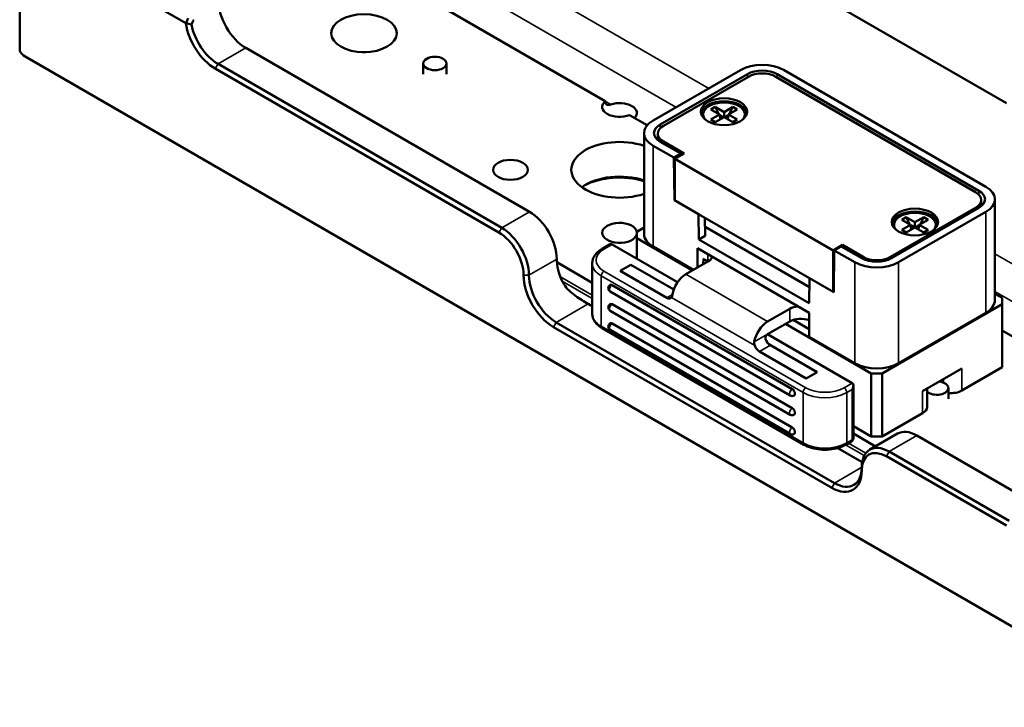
# Model space of a CAD drawing. Header units: millimetres. Extents: x 0 to 5372, y -189 to 1188.
# Tile 14 of 30: x 1128 to 1213, y 457 to 517. Entities that reach past the tile are written whole.
import ezdxf

# ---------------------------------------------------------------- set-up
doc = ezdxf.new("R2010")
doc.units = ezdxf.units.MM
doc.header["$LTSCALE"] = 2
doc.layers.add('Sichtbar (ISO)', color=7, linetype='Continuous', lineweight=50)
doc.layers.add('Sichtbar schmal (ISO)', color=7, linetype='Continuous', lineweight=35)

msp = doc.modelspace()

# ---------------------------------------------------------------- linework, layer by layer
at = {"layer": 'Sichtbar (ISO)'}
for p, q in [((1144.62, 548.879), (1212.974, 509.415)), ((1178.314, 509.606), (1151.096, 525.32)), ((1142.071, 516.331), (1127.721, 524.616)), ((1127.721, 524.616), (1127.721, 513.937)), ((1147.254, 514.202), (1171.767, 500.049)), ((1594.27, 244.367), (1128.192, 513.457)), ((1169.134, 498.257), (1144.62, 512.409)), ((1144.856, 512.817), (1169.369, 498.665)), ((1162.593, 511.932), (1162.593, 512.857)), ((1164.593, 511.932), (1164.593, 512.857)), ((1182.449, 507.931), (1189.992, 512.286)), ((1211.205, 502.216), (1193.763, 512.286)), ((1183.054, 507.582), (1190.597, 511.936)), ((1190.699, 511.714), (1183.345, 507.468)), ((1210.309, 501.753), (1193.056, 511.714)), ((1210.6, 501.866), (1193.158, 511.936)), ((1187.823, 509.101), (1187.446, 508.884)), ((1187.446, 508.884), (1188.2, 508.448)), ((1188.577, 508.666), (1187.823, 509.101)), ((1188.14, 508.483), (1187.823, 509.101)), ((1189.332, 509.101), (1188.577, 508.666)), ((1188.954, 508.448), (1189.709, 508.884)), ((1189.015, 508.483), (1189.332, 509.101)), ((1189.709, 508.884), (1189.332, 509.101)), ((1181.936, 507.515), (1180.4, 508.401)), ((1186.777, 508.285), (1186.777, 508.448)), ((1188.2, 508.448), (1187.446, 508.013)), ((1187.446, 508.013), (1187.823, 507.795)), ((1187.823, 507.795), (1188.577, 508.231)), ((1188.261, 508.048), (1188.2, 508.448)), ((1188.207, 508.407), (1188.544, 508.212)), ((1188.577, 508.666), (1188.577, 508.231)), ((1188.577, 508.231), (1189.332, 507.795)), ((1188.948, 508.407), (1188.61, 508.212)), ((1188.894, 508.048), (1188.954, 508.448)), ((1189.709, 508.013), (1188.954, 508.448)), ((1189.332, 507.795), (1189.709, 508.013)), ((1190.377, 508.285), (1190.377, 508.448)), ((1181.668, 498.133), (1181.668, 506.843)), ((1182.857, 506.788), (1182.857, 506.238)), ((1182.449, 505.754), (1184.232, 504.724)), ((1183.054, 506.103), (1184.837, 505.074)), ((1183.345, 506.108), (1185.136, 505.073)), ((1184.837, 505.074), (1184.232, 504.724)), ((1184.288, 501.045), (1184.232, 504.724)), ((1185.136, 505.073), (1184.335, 504.611)), ((1184.335, 504.611), (1198.005, 496.718)), ((1184.335, 501.018), (1184.335, 504.611)), ((1184.845, 504.905), (1184.837, 505.074)), ((1211.986, 501.127), (1211.986, 492.418)), ((1184.288, 501.045), (1184.335, 501.073)), ((1184.288, 501.045), (1186.376, 499.84)), ((1184.335, 501.018), (1198.005, 493.125)), ((1210.309, 500.392), (1202.955, 496.146)), ((1203.057, 496.033), (1210.6, 500.388)), ((1210.797, 501.073), (1210.797, 500.523)), ((1186.376, 499.84), (1186.409, 497.643)), ((1186.913, 499.53), (1186.96, 497.962)), ((1203.662, 495.684), (1211.205, 500.038)), ((1204.322, 499.576), (1203.945, 499.358)), ((1205.077, 499.14), (1204.322, 499.576)), ((1204.639, 498.958), (1204.322, 499.576)), ((1205.831, 499.576), (1205.077, 499.14)), ((1205.514, 498.958), (1205.831, 499.576)), ((1206.208, 499.358), (1205.831, 499.576)), ((1181.035, 498.324), (1181.668, 498.689)), ((1195.953, 493.548), (1186.936, 498.754)), ((1203.277, 498.759), (1203.277, 498.922)), ((1203.945, 499.358), (1204.699, 498.922)), ((1204.699, 498.922), (1203.945, 498.487)), ((1204.322, 498.269), (1205.077, 498.705)), ((1204.76, 498.522), (1204.699, 498.922)), ((1204.706, 498.881), (1205.044, 498.686)), ((1205.077, 499.14), (1205.077, 498.705)), ((1205.077, 498.705), (1205.831, 498.269)), ((1205.447, 498.881), (1205.11, 498.686)), ((1205.393, 498.522), (1205.454, 498.922)), ((1205.454, 498.922), (1206.208, 499.358)), ((1206.208, 498.487), (1205.454, 498.922)), ((1206.877, 498.759), (1206.877, 498.922)), ((1181.035, 498.324), (1181.035, 497.779)), ((1185.867, 494.99), (1181.035, 497.779)), ((1181.035, 497.779), (1181.035, 496.01)), ((1186.409, 497.643), (1186.96, 497.962)), ((1203.945, 498.487), (1204.322, 498.269)), ((1205.831, 498.269), (1206.208, 498.487)), ((1178.04, 496.843), (1178.678, 497.212)), ((1184.57, 493.969), (1178.914, 497.235)), ((1185.937, 495.031), (1182.449, 497.045)), ((1195.931, 491.329), (1186.291, 496.895)), ((1186.291, 496.895), (1186.291, 495.235)), ((1186.409, 497.643), (1195.931, 492.146)), ((1198.807, 497.181), (1198.005, 496.718)), ((1198.713, 497.063), (1198.108, 496.713)), ((1198.713, 497.063), (1200.496, 496.033)), ((1200.598, 496.146), (1198.807, 497.181)), ((1198.807, 497.181), (1198.807, 497.008)), ((1198.005, 493.125), (1198.005, 496.718)), ((1198.053, 493.098), (1198.108, 496.713)), ((1198.108, 496.713), (1199.891, 495.684)), ((1174.136, 495.688), (1177.19, 493.925)), ((1177.19, 495.602), (1177.19, 491.247)), ((1180.54, 495.48), (1179.597, 494.935)), ((1184.243, 493.342), (1180.54, 495.48)), ((1187.187, 495.752), (1185.278, 494.649)), ((1186.801, 495.974), (1186.781, 495.518)), ((1187.187, 495.752), (1186.786, 495.983)), ((1183.628, 492.608), (1179.597, 494.935)), ((1195.931, 492.146), (1195.964, 494.304)), ((1195.964, 494.304), (1198.053, 493.098)), ((1194.47, 484.742), (1178.914, 493.724)), ((1194.303, 484.181), (1178.747, 493.163)), ((1198.053, 493.153), (1198.005, 493.125)), ((1211.986, 492.974), (1212.619, 492.608)), ((1212.619, 492.064), (1212.619, 492.608)), ((1176.841, 492.092), (1177.19, 491.891)), ((1194.47, 483.082), (1178.914, 492.063)), ((1202.248, 486.076), (1212.619, 492.064)), ((1212.619, 486.621), (1212.619, 492.064)), ((1194.303, 482.521), (1178.747, 491.502)), ((1194.258, 491.669), (1192.349, 490.567)), ((1195.931, 491.329), (1195.931, 489.261)), ((1203.662, 486.974), (1211.205, 491.329)), ((1197.889, 476.211), (1173.848, 490.092)), ((1174.083, 490.5), (1198.125, 476.619)), ((1194.47, 481.422), (1178.914, 490.403)), ((1192.349, 489.478), (1194.258, 490.581)), ((1201.305, 486.076), (1193.881, 490.363)), ((1195.931, 489.914), (1194.553, 490.709)), ((1178.04, 490.006), (1195.482, 479.936)), ((1194.303, 480.861), (1178.747, 489.842)), ((1199.655, 485.26), (1192.349, 489.478)), ((1199.891, 486.974), (1195.931, 489.261)), ((1215.803, 487.961), (1212.619, 489.8)), ((1196.615, 486.199), (1192.584, 488.526)), ((1195.672, 485.654), (1191.641, 487.981)), ((1196.615, 486.199), (1195.672, 485.654)), ((1201.305, 486.076), (1202.248, 486.076)), ((1201.305, 480.633), (1201.305, 486.076)), ((1202.248, 486.076), (1202.248, 480.633)), ((1209.137, 486.516), (1205.73, 484.548)), ((1209.137, 484.61), (1212.619, 486.621)), ((1199.753, 485.044), (1199.753, 480.497)), ((1206.12, 484.774), (1206.12, 483.187)), ((1207.962, 483.899), (1207.962, 484.824)), ((1202.248, 480.633), (1205.73, 482.643)), ((1199.753, 481.529), (1201.305, 480.633)), ((1199.753, 480.898), (1201.668, 479.792)), ((1203.57, 480.891), (1201.172, 479.506)), ((1205.237, 480.726), (1215.608, 474.738)), ((1199.115, 479.936), (1199.586, 480.208)), ((1202.248, 480.633), (1201.305, 480.633)), ((1198.403, 479.643), (1200.516, 478.423)), ((1202.839, 479.341), (1213.21, 473.353)), ((1212.974, 472.945), (1202.603, 478.933))]:
    msp.add_line(p, q, dxfattribs=at)
for centre, start, end in [((1178.914, 493.451), 120, 240), ((1178.914, 491.791), 120, 240), ((1178.914, 490.131), 120, 240), ((1194.47, 484.47), 240, 300), ((1194.47, 482.81), 240, 300), ((1194.47, 481.149), 240, 300), ((1199.42, 480.497), 300, 0)]:
    msp.add_arc(centre, 0.333, start, end, dxfattribs=at)
for centre, major_axis, start_param, end_param in [((1147.254, 516.924), (-1.667, 2.887), 0.785398, 2.356194), ((1144.62, 515.403), (-1.833, 3.175), 0.968233, 2.356194), ((1144.856, 515.539), (1.667, -2.887), 4.160672, 5.497787), ((1128.192, 514.274), (0.5, -0.866), 4.768059, 5.497787), ((1157.465, 512.204), (2.833, 0), 1.511939, 1.629654), ((1191.877, 511.197), (2.667, 0), 0.785398, 2.356194), ((1191.877, 511.197), (1.811, 0), 0.785398, 2.356194), ((1191.877, 511.034), (-1.667, 0), 3.926991, 5.497787), ((1179.55, 509.115), (-1.5, 0), 5.681033, 8.456134), ((1179.55, 508.571), (1.5, 0), 5.763111, 8.374056), ((1188.577, 508.448), (2, 0), 0.106266, 3.035327), ((1188.577, 508.448), (1.8, 0), 5.893667, 9.814296), ((1184.335, 506.843), (-2.667, 0), 5.497787, 7.068583), ((1188.577, 508.285), (-1.8, 0), 0, 0.102316), ((1188.577, 508.285), (1.8, 0), 6.180869, 6.283185), ((1184.335, 506.843), (-1.811, 0), 5.497787, 7.068583), ((1184.523, 506.788), (-1.667, 0), 5.497787, 7.068583), ((1179.55, 503.672), (-4.167, 0), 4.179131, 8.387239), ((1179.55, 500.678), (4.167, 0), 1.037539, 2.469974), ((1179.55, 500.406), (-4.5, 0), 4.22232, 5.460028), ((1209.319, 501.127), (2.667, 0), 5.497787, 7.068583), ((1209.131, 501.073), (1.667, 0), 5.497787, 7.068583), ((1209.319, 501.127), (1.811, 0), 5.497787, 7.068583), ((1171.767, 497.328), (1.667, -2.887), 0.785398, 2.356194), ((1205.077, 498.922), (2, 0), 0.106266, 3.035327), ((1205.077, 498.922), (1.8, 0), 5.893667, 9.814296), ((1169.369, 495.943), (1.667, -2.887), 0.785398, 2.356194), ((1179.55, 498.228), (1.5, 0), 0.11382, 6.141288), ((1205.077, 498.759), (-1.8, 0), 0, 0.102316), ((1205.077, 498.759), (1.8, 0), 6.180869, 6.283185), ((1169.134, 495.807), (-1.5, 2.598), 3.926991, 5.497787), ((1184.335, 498.133), (-2.667, 0), 0, 0.785398), ((1178.678, 496.827), (0.236, 0.408), 0, 0.785398), ((1186.244, 496.296), (1.333, 0), 5.497787, 6.110391), ((1201.777, 496.772), (1.811, 0), 3.926991, 5.497787), ((1201.777, 496.827), (-1.667, 0), 0.785398, 2.356194), ((1176.481, 494.606), (1.667, -2.887), 3.926991, 4.570492), ((1201.777, 496.772), (2.667, 0), 3.926991, 5.497787), ((1173.848, 493.085), (-1.833, 3.175), 0.785398, 2.356194), ((1174.083, 493.222), (1.667, -2.887), 3.926991, 5.497787), ((1185.278, 493.289), (0.833, 1.443), 0.785398, 2.154837), ((1178.914, 493.451), (-0.167, 0.289), 5.497787, 6.283185), ((1183.628, 493.153), (0.333, -0.577), 5.497787, 6.544985), ((1178.914, 491.791), (-0.167, 0.289), 5.497787, 6.283185), ((1195.201, 491.125), (1.333, 0), 1.74359, 2.356194), ((1209.319, 492.418), (2.667, 0), 5.497787, 6.283185), ((1178.914, 490.131), (-0.167, 0.289), 5.497787, 6.283185), ((1192.349, 489.206), (-0.833, -1.443), 3.926991, 5.296429), ((1195.201, 490.036), (-1.333, 0), 4.132408, 5.497787), ((1191.641, 488.526), (-0.333, 0.577), 1.308997, 2.356194), ((1192.584, 489.07), (0.333, -0.577), 4.45059, 5.497787), ((1201.777, 488.063), (-2.667, 0), 0.785398, 2.356194), ((1199.42, 484.852), (-0.236, -0.408), 1.570796, 3.141593), ((1206.962, 484.824), (1, 0), 3.711733, 7.63112), ((1194.47, 484.47), (0.167, -0.289), 0, 2.356194), ((1208.194, 485.155), (-1.333, 0), 1.39564, 2.356194), ((1194.47, 482.81), (0.167, -0.289), 0, 2.356194), ((1204.787, 483.187), (1.333, 0), 5.497787, 6.283185), ((1194.47, 481.149), (0.167, -0.289), 0, 2.356194), ((1205.237, 478.004), (-1.667, 2.887), 5.497787, 6.283185), ((1202.839, 476.619), (-1.667, 2.887), 5.497787, 7.068583), ((1202.603, 476.483), (-1.5, 2.598), 5.497787, 7.068583), ((1197.889, 479.205), (1.833, -3.175), 5.497787, 7.068583), ((1198.125, 479.341), (1.667, -2.887), 5.497787, 7.068583)]:
    msp.add_ellipse(centre, major_axis=major_axis, ratio=0.57735, start_param=start_param, end_param=end_param, dxfattribs=at)
for centre, major_axis in [((1157.465, 515.47), (-2.833, 0)), ((1163.593, 512.857), (1, 0)), ((1188.577, 508.693), (-2, 0)), ((1170.122, 503.672), (1.5, 0)), ((1205.077, 499.167), (-2, 0))]:
    msp.add_ellipse(centre, major_axis=major_axis, ratio=0.57735, dxfattribs=at)
for points, knots in [([(1142.094, 516.347), (1142.122, 516.416), (1142.151, 516.485), (1142.209, 516.623), (1142.24, 516.691), (1142.271, 516.759)], [-0.06758967, -0.06758967, -0.06758967, -0.06758967, -0.03379532, -0.03379532, -0.00000099, -0.00000099, -0.00000099, -0.00000099]), ([(1142.759, 516.637), (1142.724, 516.57), (1142.691, 516.503), (1142.626, 516.369), (1142.594, 516.301), (1142.563, 516.233)], [0.00000004, 0.00000004, 0.00000004, 0.00000004, 0.03391686, 0.03391686, 0.06783298, 0.06783298, 0.06783298, 0.06783298]), ([(1178.805, 509.322), (1178.732, 509.298), (1178.658, 509.282), (1178.531, 509.275), (1178.477, 509.286), (1178.397, 509.332), (1178.365, 509.369), (1178.323, 509.472), (1178.314, 509.537), (1178.314, 509.606)], [-0.4656731, -0.4656731, -0.4656731, -0.4656731, -0.4278043, -0.4278043, -0.3899356, -0.3899356, -0.3519671, -0.3519671, -0.3139986, -0.3139986, -0.3139986, -0.3139986]), ([(1178.04, 496.843), (1177.94, 496.786), (1177.847, 496.723), (1177.675, 496.587), (1177.597, 496.513), (1177.458, 496.355), (1177.397, 496.271), (1177.297, 496.093), (1177.257, 495.998), (1177.204, 495.804), (1177.19, 495.703), (1177.19, 495.602)], [3.1415927, 3.1415927, 3.1415927, 3.1415927, 3.2986723, 3.2986723, 3.4557519, 3.4557519, 3.6128316, 3.6128316, 3.7699112, 3.7699112, 3.9269908, 3.9269908, 3.9269908, 3.9269908]), ([(1174.596, 494.062), (1174.641, 493.965), (1174.693, 493.874), (1174.994, 493.404), (1175.353, 493.07), (1176.117, 492.51), (1176.517, 492.28), (1176.841, 492.092)], [1.3924376, 1.3924376, 1.3924376, 1.3924376, 1.437954, 1.437954, 1.6445406, 1.6445406, 1.8511272, 1.8511272, 1.8511272, 1.8511272]), ([(1184.036, 492.645), (1184.046, 492.66), (1184.056, 492.677), (1184.092, 492.75), (1184.111, 492.82), (1184.123, 492.894)], [-0.20829215, -0.20829215, -0.20829215, -0.20829215, -0.19555387, -0.19555387, -0.15783017, -0.15783017, -0.15783017, -0.15783017]), ([(1177.19, 491.247), (1177.19, 491.147), (1177.204, 491.046), (1177.257, 490.851), (1177.297, 490.757), (1177.397, 490.578), (1177.458, 490.494), (1177.597, 490.336), (1177.675, 490.263), (1177.847, 490.126), (1177.94, 490.064), (1178.04, 490.006)], [3.9269908, 3.9269908, 3.9269908, 3.9269908, 4.0840704, 4.0840704, 4.2411501, 4.2411501, 4.3982297, 4.3982297, 4.5553093, 4.5553093, 4.712389, 4.712389, 4.712389, 4.712389]), ([(1192.176, 489.034), (1192.16, 489.074), (1192.152, 489.121), (1192.156, 489.213), (1192.168, 489.259), (1192.205, 489.337), (1192.23, 489.374), (1192.287, 489.436), (1192.319, 489.461), (1192.349, 489.478)], [0.11186949, 0.11186949, 0.11186949, 0.11186949, 0.1318415, 0.1318415, 0.15181351, 0.15181351, 0.17067981, 0.17067981, 0.18954611, 0.18954611, 0.18954611, 0.18954611]), ([(1191.194, 488.812), (1191.182, 488.738), (1191.186, 488.654), (1191.214, 488.544), (1191.223, 488.517), (1191.233, 488.489)], [-0.15134449, -0.15134449, -0.15134449, -0.15134449, -0.11362079, -0.11362079, -0.10088251, -0.10088251, -0.10088251, -0.10088251]), ([(1195.482, 479.936), (1195.681, 479.821), (1195.905, 479.728), (1196.385, 479.587), (1196.641, 479.539), (1197.165, 479.491), (1197.432, 479.491), (1197.955, 479.539), (1198.212, 479.587), (1198.692, 479.728), (1198.916, 479.821), (1199.115, 479.936)], [4.712389, 4.712389, 4.712389, 4.712389, 5.026548, 5.026548, 5.340708, 5.340708, 5.654867, 5.654867, 5.969026, 5.969026, 6.283185, 6.283185, 6.283185, 6.283185])]:
    msp.add_open_spline(points, degree=3, knots=knots, dxfattribs=at)
for points in [[(1142.071, 516.331), (1142.079, 516.336), (1142.087, 516.341), (1142.094, 516.347)], [(1142.563, 516.233), (1142.417, 516.272), (1142.261, 516.31), (1142.094, 516.347)]]:
    msp.add_open_spline(points, degree=3, dxfattribs=at)
at = {"layer": 'Sichtbar schmal (ISO)'}
for p, q in [((1154.746, 529.472), (1187.253, 510.705)), ((1184.424, 509.072), (1154.16, 526.545)), ((1147.254, 514.202), (1144.856, 512.817)), ((1144.856, 512.817), (1144.62, 512.409)), ((1190.605, 511.66), (1190.597, 511.936)), ((1193.158, 511.936), (1193.15, 511.66)), ((1178.805, 509.322), (1178.314, 509.606)), ((1183.054, 507.582), (1183.064, 507.253)), ((1182.449, 497.045), (1182.449, 505.754)), ((1183.345, 506.108), (1183.345, 505.935)), ((1210.6, 501.866), (1210.59, 501.537)), ((1210.309, 500.392), (1210.309, 500.22)), ((1169.369, 498.665), (1171.767, 500.049)), ((1211.205, 491.329), (1211.205, 500.038)), ((1169.134, 498.257), (1169.369, 498.665)), ((1178.914, 497.235), (1178.206, 496.827)), ((1187.187, 495.752), (1187.187, 496.378)), ((1200.598, 496.146), (1200.598, 495.978)), ((1202.955, 495.978), (1202.955, 496.146)), ((1211.986, 496.425), (1215.759, 494.246)), ((1171.726, 494.582), (1174.124, 495.967)), ((1199.891, 486.974), (1199.891, 495.684)), ((1203.662, 495.684), (1203.662, 486.974)), ((1171.726, 494.582), (1171.255, 494.582)), ((1177.19, 492.836), (1174.44, 494.424)), ((1195.413, 484.443), (1177.971, 494.513)), ((1177.971, 494.513), (1177.971, 490.159)), ((1178.206, 494.922), (1195.648, 484.852)), ((1185.278, 494.649), (1192.349, 490.567)), ((1174.596, 494.062), (1177.19, 492.564)), ((1183.628, 492.608), (1184.123, 492.894)), ((1191.233, 488.489), (1184.036, 492.645)), ((1215.803, 490.955), (1211.986, 493.159)), ((1176.841, 492.092), (1174.083, 490.5)), ((1194.258, 490.581), (1194.258, 491.669)), ((1174.083, 490.5), (1173.848, 490.092)), ((1177.971, 490.159), (1195.413, 480.089)), ((1191.194, 488.812), (1192.349, 489.478)), ((1192.584, 488.526), (1191.641, 487.981)), ((1209.137, 486.516), (1209.137, 484.61)), ((1198.948, 484.852), (1199.655, 485.26)), ((1207.537, 485.297), (1207.537, 485.592)), ((1195.413, 480.089), (1195.413, 484.443)), ((1199.655, 484.715), (1199.184, 484.443)), ((1199.184, 484.443), (1199.184, 480.089)), ((1199.655, 480.361), (1199.655, 484.715)), ((1205.73, 482.643), (1205.73, 484.548)), ((1205.237, 480.726), (1202.839, 479.341)), ((1199.088, 479.921), (1200.697, 478.992)), ((1199.184, 480.089), (1199.655, 480.361)), ((1200.822, 479.192), (1199.324, 480.057)), ((1202.839, 479.341), (1202.603, 478.933)), ((1198.125, 476.619), (1200.482, 477.98)), ((1200.482, 477.98), (1200.482, 477.708)), ((1198.125, 476.619), (1197.889, 476.211))]:
    msp.add_line(p, q, dxfattribs=at)
for centre, major_axis, start_param, end_param in [((1178.206, 496.555), (-0.167, 0.289), 5.497787, 6.283185), ((1179.856, 495.874), (-2.333, 0), 5.497787, 7.068583), ((1179.856, 495.602), (-2.667, 0), 0, 0.785398), ((1178.206, 494.649), (0.167, 0.289), 0.785398, 2.356194), ((1178.914, 493.451), (-0.167, -0.289), 3.926991, 6.283185), ((1178.914, 491.791), (-0.167, -0.289), 3.926991, 6.283185), ((1179.856, 491.247), (-2.667, 0), 0, 0.785398), ((1178.206, 490.295), (-0.167, -0.289), 5.497787, 6.283185), ((1178.914, 490.131), (-0.167, -0.289), 3.926991, 6.283185), ((1194.47, 484.47), (-0.167, -0.289), 3.926991, 6.283185), ((1195.648, 484.579), (0.167, 0.289), 0.785398, 2.356194), ((1197.298, 485.532), (-2.667, 0), 0.785398, 2.356194), ((1197.298, 485.804), (2.333, 0), 3.926991, 5.497787), ((1198.948, 484.579), (-0.167, 0.289), 3.926991, 5.497787), ((1194.47, 482.81), (-0.167, -0.289), 3.926991, 6.283185), ((1194.47, 481.149), (-0.167, -0.289), 3.926991, 6.283185), ((1197.298, 481.177), (2.667, 0), 3.926991, 5.497787), ((1195.648, 480.225), (-0.167, -0.289), 5.497787, 6.283185), ((1198.948, 480.225), (0.167, -0.289), 0, 0.785398), ((1199.42, 480.497), (0.167, -0.289), 0, 0.785398), ((1199.42, 480.497), (0.333, 0), 5.497787, 6.283185)]:
    msp.add_ellipse(centre, major_axis=major_axis, ratio=0.57735, start_param=start_param, end_param=end_param, dxfattribs=at)

doc.saveas('drawing.dxf')
